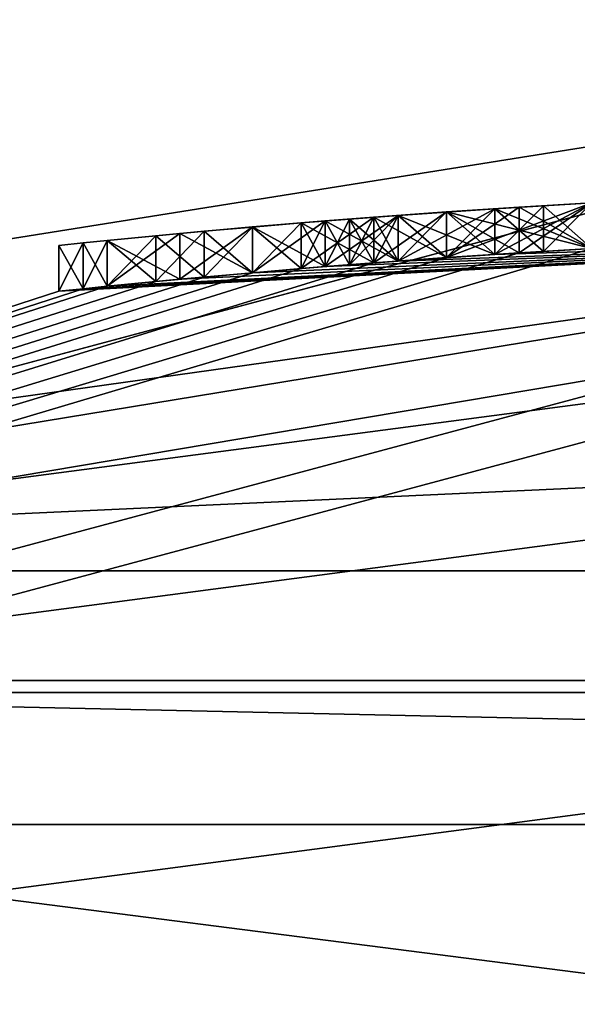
# Model space of a CAD drawing. Extents: x -50 to 50, y -119 to 244.
# Tile 66 of 112: x -2.59 to -1.36, y 22.3 to 24.47. Entities that reach past the tile are written whole.
import ezdxf

# ---------------------------------------------------------------- set-up
doc = ezdxf.new("R2010")
doc.units = 0
doc.header["$LTSCALE"] = 65.185185
for name, color, linetype in [('1', 7, 'CONTINUOUS'), ('1040', 7, 'CONTINUOUS'), ('1047', 7, 'CONTINUOUS'), ('1107', 7, 'CONTINUOUS'), ('1114', 7, 'CONTINUOUS'), ('1115', 7, 'CONTINUOUS'), ('1128', 7, 'CONTINUOUS'), ('1129', 7, 'CONTINUOUS'), ('113', 7, 'CONTINUOUS'), ('1130', 7, 'CONTINUOUS'), ('1131', 7, 'CONTINUOUS'), ('1132', 7, 'CONTINUOUS'), ('1136', 7, 'CONTINUOUS'), ('114', 7, 'CONTINUOUS'), ('18', 7, 'CONTINUOUS'), ('384', 7, 'CONTINUOUS'), ('395', 7, 'CONTINUOUS'), ('436', 7, 'CONTINUOUS'), ('5', 7, 'CONTINUOUS'), ('6', 7, 'CONTINUOUS'), ('610', 7, 'CONTINUOUS'), ('611', 7, 'CONTINUOUS'), ('612', 7, 'CONTINUOUS'), ('649', 7, 'CONTINUOUS'), ('650', 7, 'CONTINUOUS'), ('651', 7, 'CONTINUOUS'), ('652', 7, 'CONTINUOUS'), ('653', 7, 'CONTINUOUS'), ('654', 7, 'CONTINUOUS'), ('655', 7, 'CONTINUOUS'), ('656', 7, 'CONTINUOUS'), ('657', 7, 'CONTINUOUS'), ('659', 7, 'CONTINUOUS'), ('660', 7, 'CONTINUOUS'), ('661', 7, 'CONTINUOUS'), ('662', 7, 'CONTINUOUS'), ('663', 7, 'CONTINUOUS'), ('664', 7, 'CONTINUOUS'), ('665', 7, 'CONTINUOUS'), ('666', 7, 'CONTINUOUS'), ('667', 7, 'CONTINUOUS'), ('671', 7, 'CONTINUOUS'), ('672', 7, 'CONTINUOUS'), ('673', 7, 'CONTINUOUS'), ('674', 7, 'CONTINUOUS'), ('675', 7, 'CONTINUOUS'), ('676', 7, 'CONTINUOUS'), ('677', 7, 'CONTINUOUS'), ('678', 7, 'CONTINUOUS'), ('704', 7, 'CONTINUOUS'), ('705', 7, 'CONTINUOUS'), ('706', 7, 'CONTINUOUS'), ('707', 7, 'CONTINUOUS'), ('708', 7, 'CONTINUOUS'), ('709', 7, 'CONTINUOUS')]:
    doc.layers.add(name, color=color, linetype=linetype)

msp = doc.modelspace()

# ---------------------------------------------------------------- linework, layer by layer
at = {"layer": '1', "linetype": 'CONTINUOUS'}
for points in [[(-11.95, 20.698, 29), (0, 23.9, 29), (-11.95, 20.698), (-11.95, 20.698, 29)], [(-11.95, 20.698), (0, 23.9, 29), (0, 23.9), (-11.95, 20.698)]]:
    msp.add_3dface(points, dxfattribs=at)
at = {"layer": '1040', "linetype": 'CONTINUOUS'}
for points in [[(-1.6489, 23.9433, 41.125), (-1.3299, 23.9631, 41.3332), (-1.6489, 23.9433, 39.4583), (-1.6489, 23.9433, 41.125)], [(-1.6489, 23.9433, 39.4583), (-1.3299, 23.9631, 41.3332), (-1.3299, 23.9631, 39.2501), (-1.6489, 23.9433, 39.4583)], [(-1.9149, 23.9235, 40.552), (-1.8617, 23.9277, 40.8125), (-1.9149, 23.9235, 40.0313), (-1.9149, 23.9235, 40.552)], [(-1.8617, 23.9277, 40.8125), (-1.8617, 23.9277, 39.7708), (-1.9149, 23.9235, 40.0313), (-1.8617, 23.9277, 40.8125)], [(-1.8617, 23.9277, 40.8125), (-1.7553, 23.9357, 40.9687), (-1.8617, 23.9277, 39.7708), (-1.8617, 23.9277, 40.8125)], [(-1.8617, 23.9277, 39.7708), (-1.7553, 23.9357, 40.9687), (-1.7553, 23.9357, 39.6146), (-1.8617, 23.9277, 39.7708)], [(-1.7553, 23.9357, 40.9687), (-1.6489, 23.9433, 41.125), (-1.7553, 23.9357, 39.6146), (-1.7553, 23.9357, 40.9687)], [(-1.6489, 23.9433, 41.125), (-1.6489, 23.9433, 39.4583), (-1.7553, 23.9357, 39.6146), (-1.6489, 23.9433, 41.125)], [(-1.9681, 23.9192, 40.2917), (-1.9149, 23.9235, 40.552), (-1.9149, 23.9235, 40.0313), (-1.9681, 23.9192, 40.2917)]]:
    msp.add_3dface(points, dxfattribs=at)
at = {"layer": '1047', "linetype": 'CONTINUOUS'}
for points in [[(-1.4894, 24.0539, 37.5312), (-1.4362, 24.0572, 37.0104), (-1.5426, 24.0506, 36.9583), (-1.4894, 24.0539, 37.5312)], [(-1.5426, 24.0506, 34.4583), (-1.4362, 24.0572, 34.4063), (-1.4894, 24.0539, 33.8854), (-1.5426, 24.0506, 34.4583)], [(-1.4894, 24.0539, 37.5312), (-1.3298, 24.0633, 37.5833), (-1.4362, 24.0572, 37.0104), (-1.4894, 24.0539, 37.5312)], [(-1.4362, 24.0572, 34.4063), (-1.3298, 24.0633, 34.3542), (-1.4894, 24.0539, 33.8854), (-1.4362, 24.0572, 34.4063)], [(-1.3298, 24.0633, 34.3542), (-1.3298, 24.0633, 33.8333), (-1.4894, 24.0539, 33.8854), (-1.3298, 24.0633, 34.3542)], [(-1.3298, 24.0633, 37.5833), (-1.3298, 24.0633, 37.0625), (-1.4362, 24.0572, 37.0104), (-1.3298, 24.0633, 37.5833)], [(-1.8086, 24.032, 37.375), (-1.6489, 24.0435, 37.4792), (-1.8085, 24.032, 36.6458), (-1.8086, 24.032, 37.375)], [(-1.7553, 24.036, 34.6667), (-1.649, 24.0435, 34.5625), (-1.8086, 24.032, 34.0417), (-1.7553, 24.036, 34.6667)], [(-1.649, 24.0435, 34.5625), (-1.6489, 24.0435, 33.9375), (-1.8086, 24.032, 34.0417), (-1.649, 24.0435, 34.5625)], [(-1.8085, 24.032, 34.7708), (-1.7553, 24.036, 34.6667), (-1.8086, 24.032, 34.0417), (-1.8085, 24.032, 34.7708)], [(-1.6489, 24.0435, 37.4792), (-1.7553, 24.036, 36.75), (-1.8085, 24.032, 36.6458), (-1.6489, 24.0435, 37.4792)], [(-1.6489, 24.0435, 37.4792), (-1.649, 24.0435, 36.8541), (-1.7553, 24.036, 36.75), (-1.6489, 24.0435, 37.4792)], [(-1.6489, 24.0435, 37.4792), (-1.5426, 24.0506, 36.9583), (-1.649, 24.0435, 36.8541), (-1.6489, 24.0435, 37.4792)], [(-1.649, 24.0435, 34.5625), (-1.5426, 24.0506, 34.4583), (-1.6489, 24.0435, 33.9375), (-1.649, 24.0435, 34.5625)], [(-1.6489, 24.0435, 37.4792), (-1.4894, 24.0539, 37.5312), (-1.5426, 24.0506, 36.9583), (-1.6489, 24.0435, 37.4792)], [(-1.5426, 24.0506, 34.4583), (-1.4894, 24.0539, 33.8854), (-1.6489, 24.0435, 33.9375), (-1.5426, 24.0506, 34.4583)], [(-1.9681, 24.0195, 37.2708), (-1.9681, 24.0195, 36.0208), (-2.0745, 24.0105, 34.3021), (-1.9681, 24.0195, 37.2708)], [(-1.9681, 24.0195, 37.2708), (-2.0745, 24.0105, 34.3021), (-2.0745, 24.0105, 37.1145), (-1.9681, 24.0195, 37.2708)], [(-1.9681, 24.0195, 36.0208), (-1.9681, 24.0195, 35.3958), (-2.0745, 24.0105, 34.3021), (-1.9681, 24.0195, 36.0208)], [(-1.9681, 24.0195, 35.3958), (-1.9681, 24.0195, 34.1458), (-2.0745, 24.0105, 34.3021), (-1.9681, 24.0195, 35.3958)], [(-1.9681, 24.0195, 37.2708), (-1.8086, 24.032, 37.375), (-1.9681, 24.0195, 36.0208), (-1.9681, 24.0195, 37.2708)], [(-1.8086, 24.032, 37.375), (-1.9149, 24.0238, 36.2812), (-1.9681, 24.0195, 36.0208), (-1.8086, 24.032, 37.375)], [(-1.8617, 24.028, 34.875), (-1.8086, 24.032, 34.0417), (-1.9681, 24.0195, 34.1458), (-1.8617, 24.028, 34.875)], [(-1.9149, 24.0238, 35.1355), (-1.8617, 24.028, 34.875), (-1.9681, 24.0195, 34.1458), (-1.9149, 24.0238, 35.1355)], [(-1.9681, 24.0195, 35.3958), (-1.9149, 24.0238, 35.1355), (-1.9681, 24.0195, 34.1458), (-1.9681, 24.0195, 35.3958)], [(-1.8086, 24.032, 37.375), (-1.8617, 24.028, 36.5417), (-1.9149, 24.0238, 36.2812), (-1.8086, 24.032, 37.375)], [(-1.8086, 24.032, 37.375), (-1.8085, 24.032, 36.6458), (-1.8617, 24.028, 36.5417), (-1.8086, 24.032, 37.375)], [(-1.8617, 24.028, 34.875), (-1.8085, 24.032, 34.7708), (-1.8086, 24.032, 34.0417), (-1.8617, 24.028, 34.875)], [(-2.2873, 23.9912, 34.6667), (-2.3936, 23.9808, 34.875), (-2.2873, 23.9912, 36.7499), (-2.2873, 23.9912, 34.6667)], [(-2.3936, 23.9808, 34.875), (-2.3936, 23.9808, 36.5417), (-2.2873, 23.9912, 36.7499), (-2.3936, 23.9808, 34.875)], [(-2.1809, 24.0011, 34.4583), (-2.2873, 23.9912, 34.6667), (-2.1809, 24.0011, 36.9583), (-2.1809, 24.0011, 34.4583)], [(-2.2873, 23.9912, 34.6667), (-2.2873, 23.9912, 36.7499), (-2.1809, 24.0011, 36.9583), (-2.2873, 23.9912, 34.6667)], [(-2.0745, 24.0105, 34.3021), (-2.1809, 24.0011, 34.4583), (-2.0745, 24.0105, 37.1145), (-2.0745, 24.0105, 34.3021)], [(-2.1809, 24.0011, 34.4583), (-2.1809, 24.0011, 36.9583), (-2.0745, 24.0105, 37.1145), (-2.1809, 24.0011, 34.4583)], [(-2.4468, 23.9755, 35.0834), (-2.5, 23.97, 35.2917), (-2.4468, 23.9755, 36.3333), (-2.4468, 23.9755, 35.0834)], [(-2.5, 23.97, 35.2917), (-2.5, 23.97, 36.125), (-2.4468, 23.9755, 36.3333), (-2.5, 23.97, 35.2917)], [(-2.3936, 23.9808, 34.875), (-2.4468, 23.9755, 35.0834), (-2.3936, 23.9808, 36.5417), (-2.3936, 23.9808, 34.875)], [(-2.4468, 23.9755, 35.0834), (-2.4468, 23.9755, 36.3333), (-2.3936, 23.9808, 36.5417), (-2.4468, 23.9755, 35.0834)]]:
    msp.add_3dface(points, dxfattribs=at)
at = {"layer": '1107', "linetype": 'CONTINUOUS'}
for points in [[(0, 24.4, 7), (-12.2001, 21.131, 7), (0, 24.4, 6), (0, 24.4, 7)], [(0, 24.4, 6), (-12.2001, 21.131, 7), (-12.2001, 21.131, 6), (0, 24.4, 6)]]:
    msp.add_3dface(points, dxfattribs=at)
at = {"layer": '1114', "linetype": 'CONTINUOUS'}
msp.add_3dface([(-48, 30, 6), (0, 27, 6), (-13.5, 23.3827, 6), (-48, 30, 6)], dxfattribs=at)
at = {"layer": '1115', "linetype": 'CONTINUOUS'}
for points in [[(-12.2001, 21.131, 7), (0, 24.4, 7), (-48, 30, 7), (-12.2001, 21.131, 7)], [(-48, 30, 7), (0, 24.4, 7), (48, 30, 7), (-48, 30, 7)]]:
    msp.add_3dface(points, dxfattribs=at)
at = {"layer": '1128', "linetype": 'CONTINUOUS'}
for points in [[(-12.9001, 22.3434, 4), (0, 25.8, 4), (-12.9, 22.3435, 6), (-12.9001, 22.3434, 4)], [(0, 25.8, 4), (0, 25.8, 6), (-12.9, 22.3435, 6), (0, 25.8, 4)]]:
    msp.add_3dface(points, dxfattribs=at)
at = {"layer": '1129', "linetype": 'CONTINUOUS'}
for points in [[(0, 25.8, 4), (-12.9001, 22.3434, 4), (0, 24.4, 4), (0, 25.8, 4)], [(0, 24.4, 4), (-12.9001, 22.3434, 4), (-12.1999, 21.131, 4), (0, 24.4, 4)]]:
    msp.add_3dface(points, dxfattribs=at)
at = {"layer": '113', "linetype": 'CONTINUOUS'}
for points in [[(0, 23.8, 31), (6.162, 22.9885, 31), (-6.162, 22.9885, 31), (0, 23.8, 31)], [(-6.162, 22.9885, 31), (6.162, 22.9885, 31), (0, 22.2, 31), (-6.162, 22.9885, 31)], [(-5.7478, 21.443, 31), (-6.162, 22.9885, 31), (0, 22.2, 31), (-5.7478, 21.443, 31)]]:
    msp.add_3dface(points, dxfattribs=at)
at = {"layer": '1130', "linetype": 'CONTINUOUS'}
for points in [[(0, 24.4, 4), (-12.1999, 21.131, 4), (0, 24.4, 2), (0, 24.4, 4)], [(0, 24.4, 2), (-12.1999, 21.131, 4), (-12.1999, 21.131, 2), (0, 24.4, 2)]]:
    msp.add_3dface(points, dxfattribs=at)
at = {"layer": '1131', "linetype": 'CONTINUOUS'}
for points in [[(0, 27, 2), (-12.1999, 21.131, 2), (-13.5001, 23.3826, 2), (0, 27, 2)], [(0, 24.4, 2), (-12.1999, 21.131, 2), (0, 27, 2), (0, 24.4, 2)]]:
    msp.add_3dface(points, dxfattribs=at)
at = {"layer": '1132', "linetype": 'CONTINUOUS'}
for points in [[(-13.5, 23.3827, 6), (0, 27, 6), (-13.5001, 23.3826, 2), (-13.5, 23.3827, 6)], [(0, 27, 6), (0, 27, 2), (-13.5001, 23.3826, 2), (0, 27, 6)]]:
    msp.add_3dface(points, dxfattribs=at)
at = {"layer": '1136', "linetype": 'CONTINUOUS'}
for points in [[(0, 25.8, 6), (-12.2001, 21.131, 6), (-12.9, 22.3435, 6), (0, 25.8, 6)], [(0, 24.4, 6), (-12.2001, 21.131, 6), (0, 25.8, 6), (0, 24.4, 6)]]:
    msp.add_3dface(points, dxfattribs=at)
at = {"layer": '114', "linetype": 'CONTINUOUS'}
for points in [[(0, 23.5, 71), (-6.0843, 22.6987, 71), (6.0844, 22.6987, 71), (0, 23.5, 71)], [(-6.0843, 22.6987, 71), (-11.7538, 20.3494, 71), (6.0844, 22.6987, 71), (-6.0843, 22.6987, 71)], [(6.0844, 22.6987, 71), (-11.7538, 20.3494, 71), (11.7538, 20.3494, 71), (6.0844, 22.6987, 71)]]:
    msp.add_3dface(points, dxfattribs=at)
at = {"layer": '18', "linetype": 'CONTINUOUS'}
msp.add_3dface([(-11.95, 20.698), (0, 23.9), (0, 21.5), (-11.95, 20.698)], dxfattribs=at)
at = {"layer": '384', "linetype": 'CONTINUOUS'}
for points in [[(-12, 20.7846, 70.5), (0, 24, 70.5), (-12, 20.7846, 31.2), (-12, 20.7846, 70.5)], [(-12, 20.7846, 31.2), (0, 24, 70.5), (-2.5, 23.8694, 40.2917), (-12, 20.7846, 31.2)], [(0, 24, 31.2), (-12, 20.7846, 31.2), (-1.3298, 23.9631, 33.8333), (0, 24, 31.2)], [(-2.5, 23.8694, 40.2917), (0, 24, 70.5), (-2.4468, 23.8749, 40.6041), (-2.5, 23.8694, 40.2917)], [(-2.4468, 23.8749, 40.6041), (0, 24, 70.5), (-2.3936, 23.8803, 40.9167), (-2.4468, 23.8749, 40.6041)], [(-2.3936, 23.8803, 40.9167), (0, 24, 70.5), (-2.2341, 23.8958, 41.177), (-2.3936, 23.8803, 40.9167)], [(-2.2341, 23.8958, 41.177), (0, 24, 70.5), (-2.0745, 23.9102, 41.4375), (-2.2341, 23.8958, 41.177)], [(-2.0745, 23.9102, 41.4375), (0, 24, 70.5), (-1.915, 23.9235, 41.5937), (-2.0745, 23.9102, 41.4375)], [(-1.915, 23.9235, 41.5937), (0, 24, 70.5), (-1.7553, 23.9357, 41.75), (-1.915, 23.9235, 41.5937)], [(-1.7553, 23.9357, 41.75), (0, 24, 70.5), (-1.5426, 23.9504, 41.8541), (-1.7553, 23.9357, 41.75)], [(-1.5426, 23.9504, 41.8541), (0, 24, 70.5), (-1.3298, 23.9631, 41.9583), (-1.5426, 23.9504, 41.8541)], [(-1.3298, 23.9631, 33.8333), (-12, 20.7846, 31.2), (-1.4894, 23.9537, 33.8854), (-1.3298, 23.9631, 33.8333)], [(-1.4894, 23.9537, 33.8854), (-12, 20.7846, 31.2), (-1.6489, 23.9433, 33.9375), (-1.4894, 23.9537, 33.8854)], [(-1.5426, 23.9504, 38.7292), (-1.6489, 23.9433, 37.4792), (-1.7553, 23.9357, 38.8333), (-1.5426, 23.9504, 38.7292)], [(-1.649, 23.9433, 36.8541), (-1.5426, 23.9504, 36.9583), (-1.649, 23.9433, 34.5625), (-1.649, 23.9433, 36.8541)], [(-1.649, 23.9433, 34.5625), (-1.5426, 23.9504, 36.9583), (-1.5426, 23.9504, 34.4583), (-1.649, 23.9433, 34.5625)], [(-1.4894, 23.9537, 37.5312), (-1.6489, 23.9433, 37.4792), (-1.5426, 23.9504, 38.7292), (-1.4894, 23.9537, 37.5312)], [(-1.3298, 23.9631, 38.625), (-1.4894, 23.9537, 37.5312), (-1.5426, 23.9504, 38.7292), (-1.3298, 23.9631, 38.625)], [(-1.5426, 23.9504, 36.9583), (-1.4362, 23.957, 37.0104), (-1.5426, 23.9504, 34.4583), (-1.5426, 23.9504, 36.9583)], [(-1.5426, 23.9504, 34.4583), (-1.4362, 23.957, 37.0104), (-1.4362, 23.957, 34.4063), (-1.5426, 23.9504, 34.4583)], [(-1.3298, 23.9631, 37.5833), (-1.4894, 23.9537, 37.5312), (-1.3298, 23.9631, 38.625), (-1.3298, 23.9631, 37.5833)], [(-1.4362, 23.957, 37.0104), (-1.3298, 23.9631, 37.0625), (-1.4362, 23.957, 34.4063), (-1.4362, 23.957, 37.0104)], [(-1.4362, 23.957, 34.4063), (-1.3298, 23.9631, 37.0625), (-1.3298, 23.9631, 34.3542), (-1.4362, 23.957, 34.4063)], [(-1.6489, 23.9433, 33.9375), (-12, 20.7846, 31.2), (-1.8086, 23.9318, 34.0417), (-1.6489, 23.9433, 33.9375)], [(-1.8086, 23.9318, 34.0417), (-12, 20.7846, 31.2), (-1.9681, 23.9192, 34.1458), (-1.8086, 23.9318, 34.0417)], [(-1.8086, 23.9318, 37.375), (-1.9681, 23.9192, 37.2708), (-1.915, 23.9235, 38.9897), (-1.8086, 23.9318, 37.375)], [(-1.7553, 23.9357, 38.8333), (-1.8086, 23.9318, 37.375), (-1.915, 23.9235, 38.9897), (-1.7553, 23.9357, 38.8333)], [(-1.9149, 23.9235, 36.2812), (-1.8617, 23.9277, 36.5417), (-1.9149, 23.9235, 35.1355), (-1.9149, 23.9235, 36.2812)], [(-1.9149, 23.9235, 35.1355), (-1.8617, 23.9277, 36.5417), (-1.8617, 23.9277, 34.875), (-1.9149, 23.9235, 35.1355)], [(-1.8617, 23.9277, 36.5417), (-1.8085, 23.9318, 36.6458), (-1.8617, 23.9277, 34.875), (-1.8617, 23.9277, 36.5417)], [(-1.8617, 23.9277, 34.875), (-1.8085, 23.9318, 36.6458), (-1.8085, 23.9318, 34.7708), (-1.8617, 23.9277, 34.875)], [(-1.6489, 23.9433, 37.4792), (-1.8086, 23.9318, 37.375), (-1.7553, 23.9357, 38.8333), (-1.6489, 23.9433, 37.4792)], [(-1.8085, 23.9318, 36.6458), (-1.7553, 23.9357, 36.75), (-1.8085, 23.9318, 34.7708), (-1.8085, 23.9318, 36.6458)], [(-1.8085, 23.9318, 34.7708), (-1.7553, 23.9357, 36.75), (-1.7553, 23.9357, 34.6667), (-1.8085, 23.9318, 34.7708)], [(-1.7553, 23.9357, 36.75), (-1.649, 23.9433, 36.8541), (-1.7553, 23.9357, 34.6667), (-1.7553, 23.9357, 36.75)], [(-1.7553, 23.9357, 34.6667), (-1.649, 23.9433, 36.8541), (-1.649, 23.9433, 34.5625), (-1.7553, 23.9357, 34.6667)], [(-1.9681, 23.9192, 34.1458), (-12, 20.7846, 31.2), (-2.0745, 23.9102, 34.3021), (-1.9681, 23.9192, 34.1458)], [(-2.0745, 23.9102, 34.3021), (-12, 20.7846, 31.2), (-2.1809, 23.9007, 34.4583), (-2.0745, 23.9102, 34.3021)], [(-2.0745, 23.9102, 39.1458), (-2.1809, 23.9007, 36.9583), (-2.2341, 23.8958, 39.4064), (-2.0745, 23.9102, 39.1458)], [(-2.0745, 23.9102, 37.1145), (-2.1809, 23.9007, 36.9583), (-2.0745, 23.9102, 39.1458), (-2.0745, 23.9102, 37.1145)], [(-1.9681, 23.9192, 37.2708), (-2.0745, 23.9102, 37.1145), (-1.915, 23.9235, 38.9897), (-1.9681, 23.9192, 37.2708)], [(-1.915, 23.9235, 38.9897), (-2.0745, 23.9102, 37.1145), (-2.0745, 23.9102, 39.1458), (-1.915, 23.9235, 38.9897)], [(-1.9681, 23.9192, 36.0208), (-1.9149, 23.9235, 36.2812), (-1.9681, 23.9192, 35.3958), (-1.9681, 23.9192, 36.0208)], [(-1.9681, 23.9192, 35.3958), (-1.9149, 23.9235, 36.2812), (-1.9149, 23.9235, 35.1355), (-1.9681, 23.9192, 35.3958)], [(-2.1809, 23.9007, 34.4583), (-12, 20.7846, 31.2), (-2.2873, 23.8908, 34.6667), (-2.1809, 23.9007, 34.4583)], [(-2.2873, 23.8908, 34.6667), (-12, 20.7846, 31.2), (-2.3936, 23.8803, 34.875), (-2.2873, 23.8908, 34.6667)], [(-2.2873, 23.8908, 36.7499), (-2.3936, 23.8803, 36.5417), (-2.2341, 23.8958, 39.4064), (-2.2873, 23.8908, 36.7499)], [(-2.2341, 23.8958, 39.4064), (-2.3936, 23.8803, 36.5417), (-2.3936, 23.8803, 39.6667), (-2.2341, 23.8958, 39.4064)], [(-2.1809, 23.9007, 36.9583), (-2.2873, 23.8908, 36.7499), (-2.2341, 23.8958, 39.4064), (-2.1809, 23.9007, 36.9583)], [(-2.3936, 23.8803, 34.875), (-12, 20.7846, 31.2), (-2.4468, 23.8749, 35.0834), (-2.3936, 23.8803, 34.875)], [(-2.4468, 23.8749, 35.0834), (-12, 20.7846, 31.2), (-2.5, 23.8694, 35.2917), (-2.4468, 23.8749, 35.0834)], [(-2.5, 23.8694, 35.2917), (-12, 20.7846, 31.2), (-2.5, 23.8694, 36.125), (-2.5, 23.8694, 35.2917)], [(-2.5, 23.8694, 36.125), (-12, 20.7846, 31.2), (-2.5, 23.8694, 40.2917), (-2.5, 23.8694, 36.125)], [(-2.4468, 23.8749, 36.3333), (-2.5, 23.8694, 36.125), (-2.4468, 23.8749, 39.9792), (-2.4468, 23.8749, 36.3333)], [(-2.4468, 23.8749, 39.9792), (-2.5, 23.8694, 36.125), (-2.5, 23.8694, 40.2917), (-2.4468, 23.8749, 39.9792)], [(-2.3936, 23.8803, 36.5417), (-2.4468, 23.8749, 36.3333), (-2.3936, 23.8803, 39.6667), (-2.3936, 23.8803, 36.5417)], [(-2.3936, 23.8803, 39.6667), (-2.4468, 23.8749, 36.3333), (-2.4468, 23.8749, 39.9792), (-2.3936, 23.8803, 39.6667)]]:
    msp.add_3dface(points, dxfattribs=at)
at = {"layer": '395', "linetype": 'CONTINUOUS'}
for points in [[(0, 24, 70.5), (-12, 20.7846, 70.5), (-5.3079, 23.2555, 70.8536), (0, 24, 70.5)], [(0, 24, 70.5), (-5.3079, 23.2555, 70.8536), (5.3079, 23.2555, 70.8536), (0, 24, 70.5)], [(-6.0843, 22.6987, 71), (0, 23.5, 71), (-5.3079, 23.2555, 70.8536), (-6.0843, 22.6987, 71)], [(-5.3079, 23.2555, 70.8536), (0, 23.5, 71), (5.3079, 23.2555, 70.8536), (-5.3079, 23.2555, 70.8536)]]:
    msp.add_3dface(points, dxfattribs=at)
at = {"layer": '436', "linetype": 'CONTINUOUS'}
for points in [[(-6.162, 22.9885, 31), (-12, 20.7846, 31.2), (0, 24, 31.2), (-6.162, 22.9885, 31)], [(0, 23.8, 31), (-6.162, 22.9885, 31), (0, 24, 31.2), (0, 23.8, 31)]]:
    msp.add_3dface(points, dxfattribs=at)
at = {"layer": '5', "linetype": 'CONTINUOUS'}
msp.add_3dface([(0, 22.9, 30), (-5.929, 22.1192, 30), (5.929, 22.1192, 30), (0, 22.9, 30)], dxfattribs=at)
at = {"layer": '6', "linetype": 'CONTINUOUS'}
for points in [[(0, 23.9, 29), (-11.95, 20.698, 29), (-5.2531, 23.0152, 29.7071), (0, 23.9, 29)], [(5.2531, 23.0152, 29.7071), (0, 23.9, 29), (-5.2531, 23.0152, 29.7071), (5.2531, 23.0152, 29.7071)], [(-5.929, 22.1192, 30), (0, 22.9, 30), (-5.2531, 23.0152, 29.7071), (-5.929, 22.1192, 30)], [(0, 22.9, 30), (5.2531, 23.0152, 29.7071), (-5.2531, 23.0152, 29.7071), (0, 22.9, 30)]]:
    msp.add_3dface(points, dxfattribs=at)
at = {"layer": '610', "color": 7, "linetype": 'CONTINUOUS'}
for points in [[(-1.6489, 24.0435, 41.125), (-1.5426, 24.0506, 41.8541), (-1.3299, 24.0633, 41.3332), (-1.6489, 24.0435, 41.125)], [(-1.3299, 24.0633, 39.2501), (-1.5426, 24.0506, 38.7292), (-1.6489, 24.0435, 39.4583), (-1.3299, 24.0633, 39.2501)], [(-1.5426, 24.0506, 41.8541), (-1.3298, 24.0633, 41.9583), (-1.3299, 24.0633, 41.3332), (-1.5426, 24.0506, 41.8541)], [(-1.3298, 24.0633, 38.625), (-1.5426, 24.0506, 38.7292), (-1.3299, 24.0633, 39.2501), (-1.3298, 24.0633, 38.625)], [(-1.915, 24.0238, 41.5937), (-1.7553, 24.036, 41.75), (-1.9149, 24.0238, 40.552), (-1.915, 24.0238, 41.5937)], [(-1.7553, 24.036, 38.8333), (-1.915, 24.0238, 38.9897), (-1.7553, 24.036, 39.6146), (-1.7553, 24.036, 38.8333)], [(-1.7553, 24.036, 39.6146), (-1.915, 24.0238, 38.9897), (-1.8617, 24.028, 39.7708), (-1.7553, 24.036, 39.6146)], [(-1.9149, 24.0238, 40.552), (-1.7553, 24.036, 41.75), (-1.8617, 24.028, 40.8125), (-1.9149, 24.0238, 40.552)], [(-1.8617, 24.028, 40.8125), (-1.7553, 24.036, 41.75), (-1.7553, 24.036, 40.9687), (-1.8617, 24.028, 40.8125)], [(-1.7553, 24.036, 41.75), (-1.5426, 24.0506, 41.8541), (-1.6489, 24.0435, 41.125), (-1.7553, 24.036, 41.75)], [(-1.5426, 24.0506, 38.7292), (-1.7553, 24.036, 38.8333), (-1.6489, 24.0435, 39.4583), (-1.5426, 24.0506, 38.7292)], [(-1.7553, 24.036, 40.9687), (-1.7553, 24.036, 41.75), (-1.6489, 24.0435, 41.125), (-1.7553, 24.036, 40.9687)], [(-1.6489, 24.0435, 39.4583), (-1.7553, 24.036, 38.8333), (-1.7553, 24.036, 39.6146), (-1.6489, 24.0435, 39.4583)], [(-2.0745, 24.0106, 41.4375), (-1.915, 24.0238, 41.5937), (-2.0745, 24.0106, 39.1458), (-2.0745, 24.0106, 41.4375)], [(-2.0745, 24.0106, 39.1458), (-1.915, 24.0238, 41.5937), (-1.9681, 24.0195, 40.2917), (-2.0745, 24.0106, 39.1458)], [(-1.915, 24.0238, 38.9897), (-2.0745, 24.0106, 39.1458), (-1.9681, 24.0195, 40.2917), (-1.915, 24.0238, 38.9897)], [(-1.9681, 24.0195, 40.2917), (-1.915, 24.0238, 41.5937), (-1.9149, 24.0238, 40.552), (-1.9681, 24.0195, 40.2917)], [(-1.9149, 24.0238, 40.0313), (-1.915, 24.0238, 38.9897), (-1.9681, 24.0195, 40.2917), (-1.9149, 24.0238, 40.0313)], [(-1.8617, 24.028, 39.7708), (-1.915, 24.0238, 38.9897), (-1.9149, 24.0238, 40.0313), (-1.8617, 24.028, 39.7708)], [(-2.3936, 23.9808, 40.9167), (-2.2341, 23.9962, 41.177), (-2.3936, 23.9808, 39.6667), (-2.3936, 23.9808, 40.9167)], [(-2.3936, 23.9808, 39.6667), (-2.2341, 23.9962, 41.177), (-2.2341, 23.9962, 39.4064), (-2.3936, 23.9808, 39.6667)], [(-2.2341, 23.9962, 41.177), (-2.0745, 24.0106, 41.4375), (-2.2341, 23.9962, 39.4064), (-2.2341, 23.9962, 41.177)], [(-2.2341, 23.9962, 39.4064), (-2.0745, 24.0106, 41.4375), (-2.0745, 24.0106, 39.1458), (-2.2341, 23.9962, 39.4064)], [(-2.5, 23.97, 40.2917), (-2.4468, 23.9755, 40.6041), (-2.4468, 23.9755, 39.9792), (-2.5, 23.97, 40.2917)], [(-2.4468, 23.9755, 40.6041), (-2.3936, 23.9808, 40.9167), (-2.4468, 23.9755, 39.9792), (-2.4468, 23.9755, 40.6041)], [(-2.4468, 23.9755, 39.9792), (-2.3936, 23.9808, 40.9167), (-2.3936, 23.9808, 39.6667), (-2.4468, 23.9755, 39.9792)]]:
    msp.add_3dface(points, dxfattribs=at)
at = {"layer": '611', "linetype": 'CONTINUOUS'}
for points in [[(-1.8086, 24.032, 37.375), (-1.6489, 23.9433, 37.4792), (-1.6489, 24.0435, 37.4792), (-1.8086, 24.032, 37.375)], [(-1.9681, 24.0195, 37.2708), (-1.8086, 23.9318, 37.375), (-1.8086, 24.032, 37.375), (-1.9681, 24.0195, 37.2708)], [(-1.9681, 23.9192, 37.2708), (-1.8086, 23.9318, 37.375), (-1.9681, 24.0195, 37.2708), (-1.9681, 23.9192, 37.2708)], [(-1.8086, 23.9318, 37.375), (-1.6489, 23.9433, 37.4792), (-1.8086, 24.032, 37.375), (-1.8086, 23.9318, 37.375)]]:
    msp.add_3dface(points, dxfattribs=at)
at = {"layer": '612', "linetype": 'CONTINUOUS'}
for points in [[(-1.4894, 24.0539, 37.5312), (-1.3298, 23.9631, 37.5833), (-1.3298, 24.0633, 37.5833), (-1.4894, 24.0539, 37.5312)], [(-1.6489, 24.0435, 37.4792), (-1.4894, 23.9537, 37.5312), (-1.4894, 24.0539, 37.5312), (-1.6489, 24.0435, 37.4792)], [(-1.6489, 23.9433, 37.4792), (-1.4894, 23.9537, 37.5312), (-1.6489, 24.0435, 37.4792), (-1.6489, 23.9433, 37.4792)], [(-1.4894, 23.9537, 37.5312), (-1.3298, 23.9631, 37.5833), (-1.4894, 24.0539, 37.5312), (-1.4894, 23.9537, 37.5312)]]:
    msp.add_3dface(points, dxfattribs=at)
at = {"layer": '649', "linetype": 'CONTINUOUS'}
for points in [[(-1.4362, 23.957, 37.0104), (-1.5426, 23.9504, 36.9583), (-1.4362, 24.0572, 37.0104), (-1.4362, 23.957, 37.0104)], [(-1.4362, 24.0572, 37.0104), (-1.5426, 23.9504, 36.9583), (-1.5426, 24.0506, 36.9583), (-1.4362, 24.0572, 37.0104)], [(-1.3298, 23.9631, 37.0625), (-1.4362, 23.957, 37.0104), (-1.3298, 24.0633, 37.0625), (-1.3298, 23.9631, 37.0625)], [(-1.3298, 24.0633, 37.0625), (-1.4362, 23.957, 37.0104), (-1.4362, 24.0572, 37.0104), (-1.3298, 24.0633, 37.0625)]]:
    msp.add_3dface(points, dxfattribs=at)
at = {"layer": '650', "linetype": 'CONTINUOUS'}
for points in [[(-1.649, 23.9433, 36.8541), (-1.7553, 23.9357, 36.75), (-1.649, 24.0435, 36.8541), (-1.649, 23.9433, 36.8541)], [(-1.649, 24.0435, 36.8541), (-1.7553, 23.9357, 36.75), (-1.7553, 24.036, 36.75), (-1.649, 24.0435, 36.8541)], [(-1.5426, 23.9504, 36.9583), (-1.649, 23.9433, 36.8541), (-1.5426, 24.0506, 36.9583), (-1.5426, 23.9504, 36.9583)], [(-1.5426, 24.0506, 36.9583), (-1.649, 23.9433, 36.8541), (-1.649, 24.0435, 36.8541), (-1.5426, 24.0506, 36.9583)]]:
    msp.add_3dface(points, dxfattribs=at)
at = {"layer": '651', "linetype": 'CONTINUOUS'}
for points in [[(-1.7553, 23.9357, 36.75), (-1.8085, 23.9318, 36.6458), (-1.7553, 24.036, 36.75), (-1.7553, 23.9357, 36.75)], [(-1.7553, 24.036, 36.75), (-1.8085, 23.9318, 36.6458), (-1.8085, 24.032, 36.6458), (-1.7553, 24.036, 36.75)], [(-1.8085, 23.9318, 36.6458), (-1.8617, 23.9277, 36.5417), (-1.8085, 24.032, 36.6458), (-1.8085, 23.9318, 36.6458)], [(-1.8085, 24.032, 36.6458), (-1.8617, 23.9277, 36.5417), (-1.8617, 24.028, 36.5417), (-1.8085, 24.032, 36.6458)]]:
    msp.add_3dface(points, dxfattribs=at)
at = {"layer": '652', "linetype": 'CONTINUOUS'}
for points in [[(-1.9149, 23.9235, 36.2812), (-1.9681, 23.9192, 36.0208), (-1.9149, 24.0238, 36.2812), (-1.9149, 23.9235, 36.2812)], [(-1.9149, 24.0238, 36.2812), (-1.9681, 23.9192, 36.0208), (-1.9681, 24.0195, 36.0208), (-1.9149, 24.0238, 36.2812)], [(-1.8617, 23.9277, 36.5417), (-1.9149, 23.9235, 36.2812), (-1.8617, 24.028, 36.5417), (-1.8617, 23.9277, 36.5417)], [(-1.8617, 24.028, 36.5417), (-1.9149, 23.9235, 36.2812), (-1.9149, 24.0238, 36.2812), (-1.8617, 24.028, 36.5417)]]:
    msp.add_3dface(points, dxfattribs=at)
at = {"layer": '653', "linetype": 'CONTINUOUS'}
for points in [[(-1.9681, 23.9192, 36.0208), (-1.9681, 23.9192, 35.3958), (-1.9681, 24.0195, 36.0208), (-1.9681, 23.9192, 36.0208)], [(-1.9681, 24.0195, 36.0208), (-1.9681, 23.9192, 35.3958), (-1.9681, 24.0195, 35.3958), (-1.9681, 24.0195, 36.0208)]]:
    msp.add_3dface(points, dxfattribs=at)
at = {"layer": '654', "linetype": 'CONTINUOUS'}
for points in [[(-1.9681, 24.0195, 35.3958), (-1.9149, 23.9235, 35.1355), (-1.9149, 24.0238, 35.1355), (-1.9681, 24.0195, 35.3958)], [(-1.9681, 23.9192, 35.3958), (-1.9149, 23.9235, 35.1355), (-1.9681, 24.0195, 35.3958), (-1.9681, 23.9192, 35.3958)], [(-1.9149, 24.0238, 35.1355), (-1.8617, 23.9277, 34.875), (-1.8617, 24.028, 34.875), (-1.9149, 24.0238, 35.1355)], [(-1.9149, 23.9235, 35.1355), (-1.8617, 23.9277, 34.875), (-1.9149, 24.0238, 35.1355), (-1.9149, 23.9235, 35.1355)]]:
    msp.add_3dface(points, dxfattribs=at)
at = {"layer": '655', "linetype": 'CONTINUOUS'}
for points in [[(-1.8085, 24.032, 34.7708), (-1.7553, 23.9357, 34.6667), (-1.7553, 24.036, 34.6667), (-1.8085, 24.032, 34.7708)], [(-1.8617, 24.028, 34.875), (-1.8085, 23.9318, 34.7708), (-1.8085, 24.032, 34.7708), (-1.8617, 24.028, 34.875)], [(-1.8617, 23.9277, 34.875), (-1.8085, 23.9318, 34.7708), (-1.8617, 24.028, 34.875), (-1.8617, 23.9277, 34.875)], [(-1.8085, 23.9318, 34.7708), (-1.7553, 23.9357, 34.6667), (-1.8085, 24.032, 34.7708), (-1.8085, 23.9318, 34.7708)]]:
    msp.add_3dface(points, dxfattribs=at)
at = {"layer": '656', "linetype": 'CONTINUOUS'}
for points in [[(-1.7553, 24.036, 34.6667), (-1.649, 23.9433, 34.5625), (-1.649, 24.0435, 34.5625), (-1.7553, 24.036, 34.6667)], [(-1.7553, 23.9357, 34.6667), (-1.649, 23.9433, 34.5625), (-1.7553, 24.036, 34.6667), (-1.7553, 23.9357, 34.6667)], [(-1.649, 24.0435, 34.5625), (-1.5426, 23.9504, 34.4583), (-1.5426, 24.0506, 34.4583), (-1.649, 24.0435, 34.5625)], [(-1.649, 23.9433, 34.5625), (-1.5426, 23.9504, 34.4583), (-1.649, 24.0435, 34.5625), (-1.649, 23.9433, 34.5625)]]:
    msp.add_3dface(points, dxfattribs=at)
at = {"layer": '657', "linetype": 'CONTINUOUS'}
for points in [[(-1.5426, 24.0506, 34.4583), (-1.4362, 23.957, 34.4063), (-1.4362, 24.0572, 34.4063), (-1.5426, 24.0506, 34.4583)], [(-1.4362, 24.0572, 34.4063), (-1.3298, 23.9631, 34.3542), (-1.3298, 24.0633, 34.3542), (-1.4362, 24.0572, 34.4063)], [(-1.4362, 23.957, 34.4063), (-1.3298, 23.9631, 34.3542), (-1.4362, 24.0572, 34.4063), (-1.4362, 23.957, 34.4063)], [(-1.5426, 23.9504, 34.4583), (-1.4362, 23.957, 34.4063), (-1.5426, 24.0506, 34.4583), (-1.5426, 23.9504, 34.4583)]]:
    msp.add_3dface(points, dxfattribs=at)
at = {"layer": '659', "linetype": 'CONTINUOUS'}
for points in [[(-1.3298, 23.9631, 33.8333), (-1.4894, 23.9537, 33.8854), (-1.3298, 24.0633, 33.8333), (-1.3298, 23.9631, 33.8333)], [(-1.3298, 24.0633, 33.8333), (-1.4894, 23.9537, 33.8854), (-1.4894, 24.0539, 33.8854), (-1.3298, 24.0633, 33.8333)], [(-1.4894, 23.9537, 33.8854), (-1.6489, 23.9433, 33.9375), (-1.4894, 24.0539, 33.8854), (-1.4894, 23.9537, 33.8854)], [(-1.4894, 24.0539, 33.8854), (-1.6489, 23.9433, 33.9375), (-1.6489, 24.0435, 33.9375), (-1.4894, 24.0539, 33.8854)]]:
    msp.add_3dface(points, dxfattribs=at)
at = {"layer": '660', "linetype": 'CONTINUOUS'}
for points in [[(-1.6489, 23.9433, 33.9375), (-1.8086, 23.9318, 34.0417), (-1.6489, 24.0435, 33.9375), (-1.6489, 23.9433, 33.9375)], [(-1.6489, 24.0435, 33.9375), (-1.8086, 23.9318, 34.0417), (-1.8086, 24.032, 34.0417), (-1.6489, 24.0435, 33.9375)], [(-1.8086, 23.9318, 34.0417), (-1.9681, 23.9192, 34.1458), (-1.8086, 24.032, 34.0417), (-1.8086, 23.9318, 34.0417)], [(-1.8086, 24.032, 34.0417), (-1.9681, 23.9192, 34.1458), (-1.9681, 24.0195, 34.1458), (-1.8086, 24.032, 34.0417)]]:
    msp.add_3dface(points, dxfattribs=at)
at = {"layer": '661', "linetype": 'CONTINUOUS'}
for points in [[(-1.9681, 23.9192, 34.1458), (-2.0745, 23.9102, 34.3021), (-1.9681, 24.0195, 34.1458), (-1.9681, 23.9192, 34.1458)], [(-1.9681, 24.0195, 34.1458), (-2.0745, 23.9102, 34.3021), (-2.0745, 24.0105, 34.3021), (-1.9681, 24.0195, 34.1458)], [(-2.0745, 23.9102, 34.3021), (-2.1809, 23.9007, 34.4583), (-2.0745, 24.0105, 34.3021), (-2.0745, 23.9102, 34.3021)], [(-2.0745, 24.0105, 34.3021), (-2.1809, 23.9007, 34.4583), (-2.1809, 24.0011, 34.4583), (-2.0745, 24.0105, 34.3021)]]:
    msp.add_3dface(points, dxfattribs=at)
at = {"layer": '662', "linetype": 'CONTINUOUS'}
for points in [[(-2.2873, 23.8908, 34.6667), (-2.3936, 23.8803, 34.875), (-2.2873, 23.9912, 34.6667), (-2.2873, 23.8908, 34.6667)], [(-2.2873, 23.9912, 34.6667), (-2.3936, 23.8803, 34.875), (-2.3936, 23.9808, 34.875), (-2.2873, 23.9912, 34.6667)], [(-2.1809, 23.9007, 34.4583), (-2.2873, 23.8908, 34.6667), (-2.1809, 24.0011, 34.4583), (-2.1809, 23.9007, 34.4583)], [(-2.1809, 24.0011, 34.4583), (-2.2873, 23.8908, 34.6667), (-2.2873, 23.9912, 34.6667), (-2.1809, 24.0011, 34.4583)]]:
    msp.add_3dface(points, dxfattribs=at)
at = {"layer": '663', "linetype": 'CONTINUOUS'}
for points in [[(-2.4468, 23.8749, 35.0834), (-2.5, 23.8694, 35.2917), (-2.4468, 23.9755, 35.0834), (-2.4468, 23.8749, 35.0834)], [(-2.4468, 23.9755, 35.0834), (-2.5, 23.8694, 35.2917), (-2.5, 23.97, 35.2917), (-2.4468, 23.9755, 35.0834)], [(-2.3936, 23.8803, 34.875), (-2.4468, 23.8749, 35.0834), (-2.3936, 23.9808, 34.875), (-2.3936, 23.8803, 34.875)], [(-2.3936, 23.9808, 34.875), (-2.4468, 23.8749, 35.0834), (-2.4468, 23.9755, 35.0834), (-2.3936, 23.9808, 34.875)]]:
    msp.add_3dface(points, dxfattribs=at)
at = {"layer": '664', "linetype": 'CONTINUOUS'}
for points in [[(-2.5, 23.8694, 35.2917), (-2.5, 23.8694, 36.125), (-2.5, 23.97, 35.2917), (-2.5, 23.8694, 35.2917)], [(-2.5, 23.97, 35.2917), (-2.5, 23.8694, 36.125), (-2.5, 23.97, 36.125), (-2.5, 23.97, 35.2917)]]:
    msp.add_3dface(points, dxfattribs=at)
at = {"layer": '665', "linetype": 'CONTINUOUS'}
for points in [[(-2.5, 23.97, 36.125), (-2.4468, 23.8749, 36.3333), (-2.4468, 23.9755, 36.3333), (-2.5, 23.97, 36.125)], [(-2.5, 23.8694, 36.125), (-2.4468, 23.8749, 36.3333), (-2.5, 23.97, 36.125), (-2.5, 23.8694, 36.125)], [(-2.4468, 23.9755, 36.3333), (-2.3936, 23.8803, 36.5417), (-2.3936, 23.9808, 36.5417), (-2.4468, 23.9755, 36.3333)], [(-2.4468, 23.8749, 36.3333), (-2.3936, 23.8803, 36.5417), (-2.4468, 23.9755, 36.3333), (-2.4468, 23.8749, 36.3333)]]:
    msp.add_3dface(points, dxfattribs=at)
at = {"layer": '666', "linetype": 'CONTINUOUS'}
for points in [[(-2.3936, 23.9808, 36.5417), (-2.2873, 23.8908, 36.7499), (-2.2873, 23.9912, 36.7499), (-2.3936, 23.9808, 36.5417)], [(-2.2873, 23.9912, 36.7499), (-2.1809, 23.9007, 36.9583), (-2.1809, 24.0011, 36.9583), (-2.2873, 23.9912, 36.7499)], [(-2.2873, 23.8908, 36.7499), (-2.1809, 23.9007, 36.9583), (-2.2873, 23.9912, 36.7499), (-2.2873, 23.8908, 36.7499)], [(-2.3936, 23.8803, 36.5417), (-2.2873, 23.8908, 36.7499), (-2.3936, 23.9808, 36.5417), (-2.3936, 23.8803, 36.5417)]]:
    msp.add_3dface(points, dxfattribs=at)
at = {"layer": '667', "linetype": 'CONTINUOUS'}
for points in [[(-1.9681, 23.9192, 37.2708), (-1.9681, 24.0195, 37.2708), (-2.0745, 24.0105, 37.1145), (-1.9681, 23.9192, 37.2708)], [(-2.1809, 24.0011, 36.9583), (-2.0745, 23.9102, 37.1145), (-2.0745, 24.0105, 37.1145), (-2.1809, 24.0011, 36.9583)], [(-2.1809, 23.9007, 36.9583), (-2.0745, 23.9102, 37.1145), (-2.1809, 24.0011, 36.9583), (-2.1809, 23.9007, 36.9583)], [(-2.0745, 23.9102, 37.1145), (-1.9681, 23.9192, 37.2708), (-2.0745, 24.0105, 37.1145), (-2.0745, 23.9102, 37.1145)]]:
    msp.add_3dface(points, dxfattribs=at)
at = {"layer": '671', "linetype": 'CONTINUOUS'}
for points in [[(-1.3298, 23.9631, 38.625), (-1.5426, 23.9504, 38.7292), (-1.3298, 24.0633, 38.625), (-1.3298, 23.9631, 38.625)], [(-1.5426, 23.9504, 38.7292), (-1.5426, 24.0506, 38.7292), (-1.3298, 24.0633, 38.625), (-1.5426, 23.9504, 38.7292)], [(-1.5426, 23.9504, 38.7292), (-1.7553, 23.9357, 38.8333), (-1.5426, 24.0506, 38.7292), (-1.5426, 23.9504, 38.7292)], [(-1.7553, 23.9357, 38.8333), (-1.7553, 24.036, 38.8333), (-1.5426, 24.0506, 38.7292), (-1.7553, 23.9357, 38.8333)]]:
    msp.add_3dface(points, dxfattribs=at)
at = {"layer": '672', "linetype": 'CONTINUOUS'}
for points in [[(-1.7553, 23.9357, 38.8333), (-1.915, 23.9235, 38.9897), (-1.7553, 24.036, 38.8333), (-1.7553, 23.9357, 38.8333)], [(-1.915, 23.9235, 38.9897), (-1.915, 24.0238, 38.9897), (-1.7553, 24.036, 38.8333), (-1.915, 23.9235, 38.9897)], [(-1.915, 23.9235, 38.9897), (-2.0745, 23.9102, 39.1458), (-1.915, 24.0238, 38.9897), (-1.915, 23.9235, 38.9897)], [(-2.0745, 23.9102, 39.1458), (-2.0745, 24.0106, 39.1458), (-1.915, 24.0238, 38.9897), (-2.0745, 23.9102, 39.1458)]]:
    msp.add_3dface(points, dxfattribs=at)
at = {"layer": '673', "linetype": 'CONTINUOUS'}
for points in [[(-2.2341, 23.8958, 39.4064), (-2.3936, 23.8803, 39.6667), (-2.2341, 23.9962, 39.4064), (-2.2341, 23.8958, 39.4064)], [(-2.3936, 23.8803, 39.6667), (-2.3936, 23.9808, 39.6667), (-2.2341, 23.9962, 39.4064), (-2.3936, 23.8803, 39.6667)], [(-2.0745, 23.9102, 39.1458), (-2.2341, 23.8958, 39.4064), (-2.0745, 24.0106, 39.1458), (-2.0745, 23.9102, 39.1458)], [(-2.2341, 23.8958, 39.4064), (-2.2341, 23.9962, 39.4064), (-2.0745, 24.0106, 39.1458), (-2.2341, 23.8958, 39.4064)]]:
    msp.add_3dface(points, dxfattribs=at)
at = {"layer": '674', "linetype": 'CONTINUOUS'}
for points in [[(-2.4468, 23.8749, 39.9792), (-2.5, 23.8694, 40.2917), (-2.4468, 23.9755, 39.9792), (-2.4468, 23.8749, 39.9792)], [(-2.5, 23.8694, 40.2917), (-2.5, 23.97, 40.2917), (-2.4468, 23.9755, 39.9792), (-2.5, 23.8694, 40.2917)], [(-2.3936, 23.8803, 39.6667), (-2.4468, 23.8749, 39.9792), (-2.3936, 23.9808, 39.6667), (-2.3936, 23.8803, 39.6667)], [(-2.4468, 23.8749, 39.9792), (-2.4468, 23.9755, 39.9792), (-2.3936, 23.9808, 39.6667), (-2.4468, 23.8749, 39.9792)]]:
    msp.add_3dface(points, dxfattribs=at)
at = {"layer": '675', "linetype": 'CONTINUOUS'}
for points in [[(-2.4468, 23.8749, 40.6041), (-2.4468, 23.9755, 40.6041), (-2.5, 23.97, 40.2917), (-2.4468, 23.8749, 40.6041)], [(-2.5, 23.8694, 40.2917), (-2.4468, 23.8749, 40.6041), (-2.5, 23.97, 40.2917), (-2.5, 23.8694, 40.2917)], [(-2.3936, 23.8803, 40.9167), (-2.3936, 23.9808, 40.9167), (-2.4468, 23.9755, 40.6041), (-2.3936, 23.8803, 40.9167)], [(-2.4468, 23.8749, 40.6041), (-2.3936, 23.8803, 40.9167), (-2.4468, 23.9755, 40.6041), (-2.4468, 23.8749, 40.6041)]]:
    msp.add_3dface(points, dxfattribs=at)
at = {"layer": '676', "linetype": 'CONTINUOUS'}
for points in [[(-2.2341, 23.8958, 41.177), (-2.2341, 23.9962, 41.177), (-2.3936, 23.9808, 40.9167), (-2.2341, 23.8958, 41.177)], [(-2.0745, 23.9102, 41.4375), (-2.0745, 24.0106, 41.4375), (-2.2341, 23.9962, 41.177), (-2.0745, 23.9102, 41.4375)], [(-2.2341, 23.8958, 41.177), (-2.0745, 23.9102, 41.4375), (-2.2341, 23.9962, 41.177), (-2.2341, 23.8958, 41.177)], [(-2.3936, 23.8803, 40.9167), (-2.2341, 23.8958, 41.177), (-2.3936, 23.9808, 40.9167), (-2.3936, 23.8803, 40.9167)]]:
    msp.add_3dface(points, dxfattribs=at)
at = {"layer": '677', "linetype": 'CONTINUOUS'}
for points in [[(-1.7553, 23.9357, 41.75), (-1.7553, 24.036, 41.75), (-1.915, 24.0238, 41.5937), (-1.7553, 23.9357, 41.75)], [(-1.915, 23.9235, 41.5937), (-1.915, 24.0238, 41.5937), (-2.0745, 24.0106, 41.4375), (-1.915, 23.9235, 41.5937)], [(-1.915, 23.9235, 41.5937), (-1.7553, 23.9357, 41.75), (-1.915, 24.0238, 41.5937), (-1.915, 23.9235, 41.5937)], [(-2.0745, 23.9102, 41.4375), (-1.915, 23.9235, 41.5937), (-2.0745, 24.0106, 41.4375), (-2.0745, 23.9102, 41.4375)]]:
    msp.add_3dface(points, dxfattribs=at)
at = {"layer": '678', "linetype": 'CONTINUOUS'}
for points in [[(-1.3298, 23.9631, 41.9583), (-1.3298, 24.0633, 41.9583), (-1.5426, 24.0506, 41.8541), (-1.3298, 23.9631, 41.9583)], [(-1.5426, 23.9504, 41.8541), (-1.5426, 24.0506, 41.8541), (-1.7553, 24.036, 41.75), (-1.5426, 23.9504, 41.8541)], [(-1.7553, 23.9357, 41.75), (-1.5426, 23.9504, 41.8541), (-1.7553, 24.036, 41.75), (-1.7553, 23.9357, 41.75)], [(-1.5426, 23.9504, 41.8541), (-1.3298, 23.9631, 41.9583), (-1.5426, 24.0506, 41.8541), (-1.5426, 23.9504, 41.8541)]]:
    msp.add_3dface(points, dxfattribs=at)
at = {"layer": '704', "linetype": 'CONTINUOUS'}
for points in [[(-1.6489, 24.0435, 41.125), (-1.3299, 24.0633, 41.3332), (-1.6489, 23.9433, 41.125), (-1.6489, 24.0435, 41.125)], [(-1.6489, 23.9433, 41.125), (-1.3299, 24.0633, 41.3332), (-1.3299, 23.9631, 41.3332), (-1.6489, 23.9433, 41.125)]]:
    msp.add_3dface(points, dxfattribs=at)
at = {"layer": '705', "linetype": 'CONTINUOUS'}
for points in [[(-1.8617, 24.028, 40.8125), (-1.7553, 24.036, 40.9687), (-1.8617, 23.9277, 40.8125), (-1.8617, 24.028, 40.8125)], [(-1.8617, 23.9277, 40.8125), (-1.7553, 24.036, 40.9687), (-1.7553, 23.9357, 40.9687), (-1.8617, 23.9277, 40.8125)], [(-1.7553, 24.036, 40.9687), (-1.6489, 24.0435, 41.125), (-1.7553, 23.9357, 40.9687), (-1.7553, 24.036, 40.9687)], [(-1.6489, 24.0435, 41.125), (-1.6489, 23.9433, 41.125), (-1.7553, 23.9357, 40.9687), (-1.6489, 24.0435, 41.125)]]:
    msp.add_3dface(points, dxfattribs=at)
at = {"layer": '706', "linetype": 'CONTINUOUS'}
for points in [[(-1.9681, 24.0195, 40.2917), (-1.9149, 24.0238, 40.552), (-1.9681, 23.9192, 40.2917), (-1.9681, 24.0195, 40.2917)], [(-1.9681, 23.9192, 40.2917), (-1.9149, 24.0238, 40.552), (-1.9149, 23.9235, 40.552), (-1.9681, 23.9192, 40.2917)], [(-1.9149, 24.0238, 40.552), (-1.8617, 24.028, 40.8125), (-1.9149, 23.9235, 40.552), (-1.9149, 24.0238, 40.552)], [(-1.8617, 24.028, 40.8125), (-1.8617, 23.9277, 40.8125), (-1.9149, 23.9235, 40.552), (-1.8617, 24.028, 40.8125)]]:
    msp.add_3dface(points, dxfattribs=at)
at = {"layer": '707', "linetype": 'CONTINUOUS'}
for points in [[(-1.9149, 24.0238, 40.0313), (-1.9681, 24.0195, 40.2917), (-1.9149, 23.9235, 40.0313), (-1.9149, 24.0238, 40.0313)], [(-1.9681, 24.0195, 40.2917), (-1.9681, 23.9192, 40.2917), (-1.9149, 23.9235, 40.0313), (-1.9681, 24.0195, 40.2917)], [(-1.8617, 24.028, 39.7708), (-1.9149, 24.0238, 40.0313), (-1.8617, 23.9277, 39.7708), (-1.8617, 24.028, 39.7708)], [(-1.8617, 23.9277, 39.7708), (-1.9149, 24.0238, 40.0313), (-1.9149, 23.9235, 40.0313), (-1.8617, 23.9277, 39.7708)]]:
    msp.add_3dface(points, dxfattribs=at)
at = {"layer": '708', "linetype": 'CONTINUOUS'}
for points in [[(-1.7553, 24.036, 39.6146), (-1.8617, 24.028, 39.7708), (-1.7553, 23.9357, 39.6146), (-1.7553, 24.036, 39.6146)], [(-1.6489, 24.0435, 39.4583), (-1.7553, 24.036, 39.6146), (-1.6489, 23.9433, 39.4583), (-1.6489, 24.0435, 39.4583)], [(-1.6489, 23.9433, 39.4583), (-1.7553, 24.036, 39.6146), (-1.7553, 23.9357, 39.6146), (-1.6489, 23.9433, 39.4583)], [(-1.8617, 24.028, 39.7708), (-1.8617, 23.9277, 39.7708), (-1.7553, 23.9357, 39.6146), (-1.8617, 24.028, 39.7708)]]:
    msp.add_3dface(points, dxfattribs=at)
at = {"layer": '709', "linetype": 'CONTINUOUS'}
for points in [[(-1.3299, 24.0633, 39.2501), (-1.6489, 24.0435, 39.4583), (-1.3299, 23.9631, 39.2501), (-1.3299, 24.0633, 39.2501)], [(-1.6489, 24.0435, 39.4583), (-1.6489, 23.9433, 39.4583), (-1.3299, 23.9631, 39.2501), (-1.6489, 24.0435, 39.4583)]]:
    msp.add_3dface(points, dxfattribs=at)

doc.saveas('drawing.dxf')
